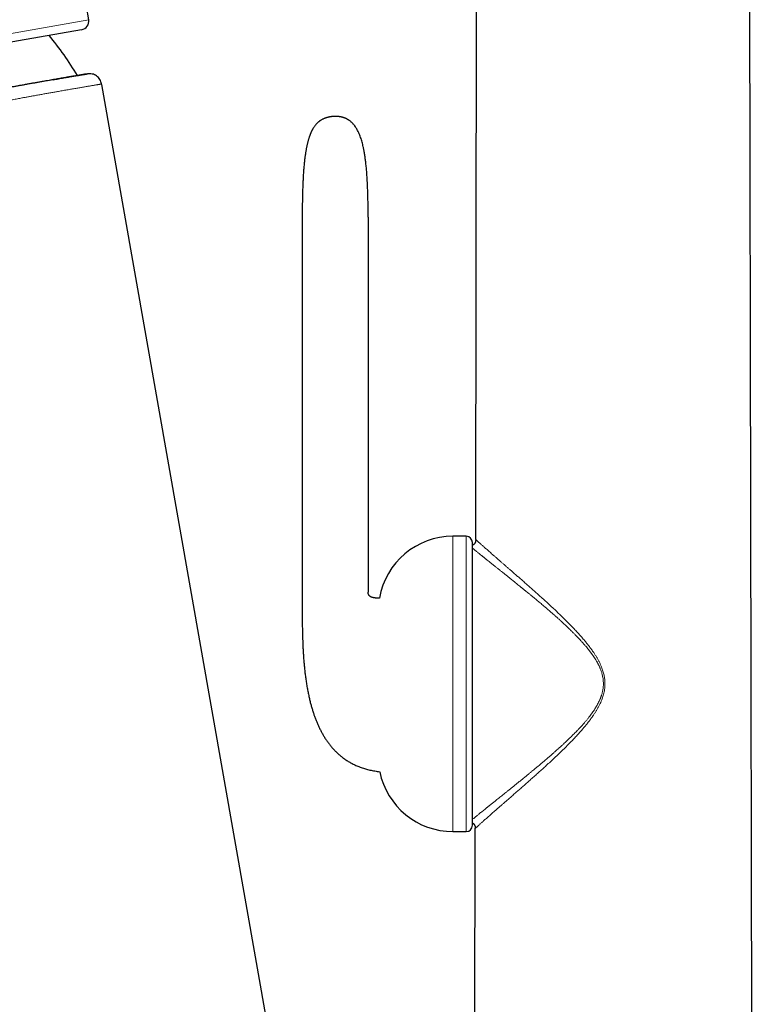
# Model space of a CAD drawing. Header units: millimetres. Extents: x 8 to 727, y 12 to 719.
# Tile 11 of 73: x 145 to 204, y 575 to 654. Entities that reach past the tile are written whole.
import ezdxf

# ---------------------------------------------------------------- set-up
doc = ezdxf.new("R2010")
doc.units = ezdxf.units.MM

msp = doc.modelspace()

# ---------------------------------------------------------------- linework, layer by layer
at = {"color": 7, "linetype": 'Continuous', "lineweight": 30}
for p, q in [((181.316, 612.298), (181.439, 682.33)), ((203.516, 547.787), (203.281, 682.33)), ((149.693, 653.193), (102.075, 644.796)), ((150.153, 649.652), (149.994, 649.626)), ((173.58, 522.485), (151.307, 648.8)), ((169.199, 646.078), (169.203, 646.079)), ((167.399, 638.158), (167.399, 608.058)), ((172.685, 638.158), (172.685, 608.058)), ((180.559, 612.543), (179.494, 612.543)), ((181.059, 589.354), (181.059, 612.043)), ((181.316, 612.282), (181.316, 612.298)), ((179.494, 588.854), (180.559, 588.854)), ((181.204, 547.795), (181.276, 589.098)), ((181.276, 589.098), (181.275, 589.114))]:
    msp.add_line(p, q, dxfattribs=at)
at = {"color": 252, "linetype": 'Continuous', "lineweight": 0}
for p, q in [((125.763, 649.679), (150.262, 653.999)), ((150.152, 649.652), (150.153, 649.652)), ((179.494, 588.854), (179.494, 612.543)), ((180.559, 588.854), (180.559, 612.543))]:
    msp.add_line(p, q, dxfattribs=at)
at = {"color": 7, "linetype": 'Continuous', "lineweight": 30}
for centre, radius, start, end in [((-4779.758, -179.61), 5000, 9.597265, 9.991873), ((149.572, 653.882), 0.7, 280, 9.59727), ((128.027, 636.859), 24.8, 30.69341, 39.79473), ((179.494, 606.543), 6, 90, 170.03649), ((180.559, 612.043), 0.5, 0, 90), ((179.494, 594.854), 6, 191.50302, 270), ((180.559, 589.354), 0.5, 270, 0)]:
    msp.add_arc(centre, radius, start, end, dxfattribs=at)
for points, knots in [([(149.994, 649.626), (149.993, 649.626), (149.991, 649.626), (149.976, 649.623), (149.951, 649.619), (149.915, 649.613), (149.87, 649.605), (149.814, 649.596), (149.748, 649.585), (149.672, 649.572), (149.585, 649.557), (149.487, 649.541), (149.378, 649.523), (149.258, 649.502), (149.127, 649.48), (148.985, 649.456), (148.833, 649.43), (148.672, 649.403), (148.504, 649.374), (148.33, 649.344), (148.145, 649.312), (147.951, 649.279), (147.748, 649.244), (147.534, 649.207), (147.311, 649.168), (147.078, 649.127), (146.835, 649.085), (146.581, 649.04), (146.317, 648.993), (146.041, 648.944), (145.756, 648.893), (145.462, 648.841), (145.159, 648.786), (144.868, 648.734), (144.591, 648.684), (144.331, 648.637), (144.066, 648.588), (143.795, 648.539), (143.518, 648.488), (143.21, 648.431), (142.867, 648.368), (142.489, 648.298), (142.102, 648.226), (141.707, 648.152), (141.303, 648.076), (140.928, 648.005), (140.581, 647.939), (140.266, 647.879), (139.947, 647.819), (139.624, 647.757), (139.297, 647.694), (138.964, 647.63), (138.624, 647.565), (138.277, 647.498), (137.927, 647.43), (137.572, 647.361), (137.215, 647.291), (136.828, 647.216), (136.41, 647.134), (135.962, 647.046), (135.509, 646.957), (135.085, 646.873), (134.689, 646.795), (134.324, 646.723), (133.956, 646.65), (133.586, 646.576), (133.214, 646.502), (132.871, 646.434), (132.557, 646.371), (132.273, 646.314), (131.988, 646.258), (131.68, 646.196), (131.347, 646.129), (130.991, 646.058), (130.634, 645.986), (130.227, 645.905), (129.771, 645.814), (129.266, 645.712), (128.758, 645.61), (128.249, 645.508), (127.738, 645.406), (127.21, 645.3), (126.666, 645.191), (126.106, 645.079), (125.544, 644.967), (124.983, 644.855), (124.421, 644.743), (123.887, 644.637), (123.381, 644.537), (122.903, 644.442), (122.425, 644.348), (121.948, 644.255), (121.473, 644.162), (120.998, 644.069), (120.524, 643.977), (120.05, 643.886), (119.579, 643.795), (119.107, 643.704), (118.634, 643.614), (118.162, 643.525), (117.694, 643.436), (117.228, 643.349), (116.766, 643.263), (116.34, 643.184), (115.948, 643.112), (115.591, 643.046), (115.236, 642.982), (114.867, 642.915), (114.485, 642.846), (114.09, 642.776), (113.7, 642.707), (113.314, 642.639), (112.933, 642.572), (112.578, 642.51), (112.247, 642.454), (111.94, 642.401), (111.637, 642.35), (111.337, 642.299), (111.042, 642.25), (110.775, 642.206), (110.535, 642.166), (110.32, 642.131), (110.109, 642.096), (109.874, 642.058), (109.618, 642.017), (109.34, 641.973), (109.068, 641.93), (108.788, 641.886), (108.501, 641.841), (108.208, 641.796), (107.922, 641.753), (107.642, 641.711), (107.37, 641.67), (107.11, 641.632), (106.862, 641.596), (106.626, 641.562), (106.397, 641.529), (106.174, 641.497), (105.959, 641.467), (105.75, 641.438), (105.548, 641.411), (105.373, 641.387), (105.222, 641.367), (105.093, 641.349), (104.967, 641.333), (104.832, 641.315), (104.689, 641.296), (104.539, 641.277), (104.396, 641.259), (104.26, 641.241), (104.131, 641.225), (104.005, 641.21), (103.885, 641.195), (103.77, 641.181), (103.664, 641.168), (103.566, 641.156), (103.476, 641.146), (103.401, 641.137), (103.337, 641.129), (103.284, 641.123), (103.237, 641.118), (103.197, 641.113), (103.164, 641.109), (103.137, 641.106), (103.114, 641.104), (103.095, 641.102), (103.08, 641.1), (103.07, 641.099), (103.063, 641.098), (103.062, 641.098), (103.062, 641.098)], [0, 0, 0, 0, 0.0065762, 0.0131531, 0.0197292, 0.0263309, 0.0329332, 0.0395348, 0.0462127, 0.0528906, 0.0595803, 0.06627, 0.0731067, 0.0799441, 0.0867808, 0.0936461, 0.1005122, 0.1073774, 0.1139536, 0.1205305, 0.1271067, 0.1337083, 0.1403106, 0.1469122, 0.1535901, 0.160268, 0.1669577, 0.1736475, 0.1804841, 0.1873216, 0.1941583, 0.2010236, 0.2078897, 0.214755, 0.2202272, 0.2256998, 0.2311721, 0.2366589, 0.2421462, 0.247633, 0.254715, 0.2617978, 0.2688797, 0.2759935, 0.2831081, 0.2902219, 0.2955323, 0.300843, 0.3061534, 0.3114771, 0.3168013, 0.322125, 0.3275954, 0.3330662, 0.3385366, 0.3440216, 0.3495071, 0.3549921, 0.3616779, 0.3683638, 0.3750615, 0.3817592, 0.3870413, 0.3923237, 0.3976058, 0.402901, 0.4081966, 0.4134918, 0.417482, 0.4214722, 0.4254649, 0.4294575, 0.4344012, 0.4393449, 0.4442934, 0.4492419, 0.4561789, 0.4631167, 0.4700537, 0.4770205, 0.4839882, 0.490955, 0.4985805, 0.5062071, 0.5138326, 0.5214979, 0.5291642, 0.5368294, 0.5434088, 0.5499888, 0.5565682, 0.563173, 0.5697785, 0.5763833, 0.5830646, 0.5897459, 0.596439, 0.6031321, 0.6099725, 0.6168137, 0.6236542, 0.6305233, 0.6373932, 0.6442624, 0.6497284, 0.6551945, 0.660667, 0.6661395, 0.6724195, 0.6787, 0.68498, 0.6912821, 0.6975849, 0.7038871, 0.7091685, 0.7144503, 0.7197317, 0.7250263, 0.7303213, 0.7356159, 0.7396056, 0.7435954, 0.7475877, 0.75158, 0.7570421, 0.7625042, 0.7679728, 0.7734414, 0.7797166, 0.7859924, 0.7922676, 0.798565, 0.8048629, 0.8111602, 0.8170997, 0.8230401, 0.8289806, 0.83492, 0.8408929, 0.8468668, 0.8528406, 0.8588135, 0.8630341, 0.8672547, 0.8714783, 0.8757019, 0.8813634, 0.8870253, 0.8926868, 0.8983645, 0.9040426, 0.9097203, 0.9158369, 0.9219541, 0.9280706, 0.9342077, 0.9403453, 0.9464824, 0.9514064, 0.9563305, 0.9612593, 0.9661881, 0.9704071, 0.9746261, 0.9788481, 0.9830701, 0.9873011, 0.991532, 0.995766, 1, 1, 1, 1]), ([(147.418, 649.186), (147.481, 649.197), (147.624, 649.222), (147.837, 649.259), (148.057, 649.297), (148.265, 649.333), (148.461, 649.366), (148.645, 649.398), (148.822, 649.428), (148.992, 649.457), (149.155, 649.484), (149.307, 649.51), (149.448, 649.534), (149.578, 649.556), (149.695, 649.576), (149.798, 649.593), (149.884, 649.607), (149.955, 649.619), (150.011, 649.629), (150.058, 649.636), (150.096, 649.643), (150.123, 649.647), (150.141, 649.65), (150.15, 649.652), (150.152, 649.652), (150.152, 649.652)], [0, 0, 0, 0, 0.03552, 0.081478, 0.127426, 0.173351, 0.217997, 0.262647, 0.307293, 0.354963, 0.40264, 0.45031, 0.499649, 0.549009, 0.598376, 0.647736, 0.697076, 0.738552, 0.780041, 0.821534, 0.863023, 0.9045, 0.939287, 0.974077, 1, 1, 1, 1]), ([(150.153, 649.652), (150.153, 649.652), (150.153, 649.652), (150.153, 649.652), (150.152, 649.652)], [0, 0, 0, 0, 0.000601, 1, 1, 1, 1]), ([(169.199, 646.078), (169.169, 646.067), (169.111, 646.044), (169.03, 646.007), (168.958, 645.969), (168.894, 645.932), (168.839, 645.896), (168.79, 645.862), (168.746, 645.829), (168.702, 645.794), (168.654, 645.752), (168.601, 645.703), (168.543, 645.644), (168.485, 645.579), (168.427, 645.509), (168.373, 645.435), (168.323, 645.362), (168.278, 645.291), (168.239, 645.225), (168.205, 645.164), (168.175, 645.106), (168.148, 645.051), (168.122, 644.997), (168.099, 644.946), (168.077, 644.895), (168.059, 644.853), (168.046, 644.821), (168.038, 644.8), (168.031, 644.783), (168.025, 644.766), (168.015, 644.742), (168.002, 644.707), (167.985, 644.659), (167.965, 644.603), (167.943, 644.536), (167.919, 644.461), (167.893, 644.375), (167.866, 644.279), (167.838, 644.175), (167.81, 644.064), (167.784, 643.95), (167.759, 643.834), (167.735, 643.717), (167.703, 643.549), (167.666, 643.33), (167.626, 643.06), (167.591, 642.789), (167.557, 642.481), (167.525, 642.139), (167.496, 641.767), (167.473, 641.403), (167.457, 641.092), (167.445, 640.831), (167.437, 640.62), (167.429, 640.415), (167.423, 640.217), (167.418, 640.007), (167.413, 639.777), (167.408, 639.522), (167.404, 639.255), (167.402, 639.041), (167.401, 638.887), (167.401, 638.801), (167.4, 638.725), (167.4, 638.66), (167.4, 638.614), (167.4, 638.583), (167.399, 638.564), (167.399, 638.541), (167.399, 638.51), (167.399, 638.469), (167.399, 638.422), (167.399, 638.368), (167.399, 638.306), (167.399, 638.235), (167.399, 638.184), (167.399, 638.158)], [0, 0, 0, 0, 0.01146, 0.021949, 0.031515, 0.040191, 0.047994, 0.054814, 0.06113, 0.067658, 0.074436, 0.083637, 0.093325, 0.103545, 0.114348, 0.125544, 0.136035, 0.145625, 0.15503, 0.163177, 0.170374, 0.178146, 0.184739, 0.191549, 0.198198, 0.204117, 0.207783, 0.210364, 0.212241, 0.214284, 0.216526, 0.221523, 0.227328, 0.234543, 0.242788, 0.252117, 0.262595, 0.274293, 0.287294, 0.30077, 0.314654, 0.328661, 0.342778, 0.356991, 0.388986, 0.421213, 0.453491, 0.485634, 0.530848, 0.574864, 0.617738, 0.65954, 0.685104, 0.710016, 0.73419, 0.757545, 0.780048, 0.808695, 0.838703, 0.870129, 0.90303, 0.91442, 0.924597, 0.933525, 0.94118, 0.947538, 0.949921, 0.952049, 0.954273, 0.957958, 0.96325, 0.968545, 0.974855, 0.98219, 0.990566, 1, 1, 1, 1]), ([(170.965, 646.034), (170.962, 646.035), (170.957, 646.037), (170.947, 646.042), (170.935, 646.048), (170.921, 646.055), (170.907, 646.061), (170.893, 646.068), (170.878, 646.075), (170.864, 646.081), (170.85, 646.087), (170.836, 646.093), (170.822, 646.099), (170.806, 646.105), (170.784, 646.113), (170.755, 646.124), (170.718, 646.137), (170.679, 646.15), (170.639, 646.162), (170.595, 646.174), (170.557, 646.184), (170.528, 646.19), (170.506, 646.195), (170.48, 646.2), (170.454, 646.205), (170.428, 646.209), (170.394, 646.214), (170.356, 646.219), (170.318, 646.223), (170.283, 646.226), (170.248, 646.229), (170.207, 646.231), (170.169, 646.232), (170.134, 646.233), (170.106, 646.233), (170.077, 646.234), (170.042, 646.234), (170.002, 646.234), (169.96, 646.233), (169.921, 646.232), (169.882, 646.23), (169.843, 646.228), (169.806, 646.224), (169.771, 646.221), (169.74, 646.217), (169.711, 646.213), (169.681, 646.208), (169.651, 646.203), (169.624, 646.199), (169.601, 646.194), (169.575, 646.189), (169.546, 646.183), (169.511, 646.174), (169.477, 646.166), (169.442, 646.157), (169.409, 646.148), (169.38, 646.139), (169.358, 646.132), (169.341, 646.127), (169.329, 646.123), (169.317, 646.12), (169.305, 646.115), (169.292, 646.111), (169.279, 646.107), (169.265, 646.102), (169.252, 646.097), (169.239, 646.093), (169.227, 646.088), (169.216, 646.084), (169.206, 646.081), (169.201, 646.079), (169.199, 646.078)], [0, 0, 0, 0, 0.036961, 0.0708875, 0.1018436, 0.1298895, 0.1550825, 0.1771023, 0.1964752, 0.2132532, 0.2274906, 0.2406598, 0.2507244, 0.2590168, 0.2688246, 0.2842266, 0.3003257, 0.3156889, 0.3295618, 0.3433776, 0.3583172, 0.3645314, 0.3707187, 0.3786354, 0.3856107, 0.3923391, 0.4007929, 0.4141112, 0.4235738, 0.4332282, 0.4441384, 0.4565544, 0.470869, 0.4788501, 0.4871283, 0.4950557, 0.502537, 0.5161375, 0.5276325, 0.5380254, 0.5485429, 0.5592983, 0.5699169, 0.5790089, 0.5879573, 0.5951973, 0.6039076, 0.613629, 0.6212311, 0.6268603, 0.6332703, 0.6450211, 0.6579322, 0.6713003, 0.6843856, 0.7011052, 0.7165795, 0.7304886, 0.7397295, 0.747999, 0.7582083, 0.7715568, 0.7862426, 0.803555, 0.8235431, 0.8462573, 0.8717528, 0.899558, 0.930163, 0.9636243, 1, 1, 1, 1]), ([(172.685, 638.158), (172.685, 638.255), (172.685, 638.448), (172.683, 638.731), (172.681, 639.005), (172.678, 639.27), (172.673, 639.525), (172.668, 639.769), (172.662, 640.004), (172.655, 640.23), (172.647, 640.462), (172.638, 640.699), (172.626, 640.939), (172.614, 641.17), (172.6, 641.39), (172.586, 641.601), (172.57, 641.809), (172.552, 642.013), (172.533, 642.213), (172.514, 642.404), (172.493, 642.585), (172.471, 642.757), (172.449, 642.921), (172.426, 643.081), (172.401, 643.237), (172.374, 643.389), (172.348, 643.532), (172.321, 643.667), (172.288, 643.818), (172.249, 643.985), (172.2, 644.173), (172.145, 644.361), (172.083, 644.551), (172.013, 644.74), (171.934, 644.927), (171.854, 645.092), (171.775, 645.235), (171.7, 645.356), (171.62, 645.471), (171.537, 645.577), (171.454, 645.67), (171.374, 645.75), (171.297, 645.818), (171.236, 645.866), (171.19, 645.899), (171.159, 645.921), (171.122, 645.945), (171.077, 645.973), (171.024, 646.003), (170.985, 646.023), (170.965, 646.034)], [0, 0, 0, 0, 0.035109, 0.069057, 0.101874, 0.133589, 0.164233, 0.193312, 0.221412, 0.248557, 0.274774, 0.304808, 0.333605, 0.361205, 0.387647, 0.412972, 0.437217, 0.462479, 0.486549, 0.509471, 0.531291, 0.552053, 0.571798, 0.590568, 0.610136, 0.628621, 0.646073, 0.66254, 0.678065, 0.701396, 0.724294, 0.747779, 0.771701, 0.795917, 0.820295, 0.84472, 0.861799, 0.878841, 0.895839, 0.912167, 0.927288, 0.940421, 0.952697, 0.964188, 0.968502, 0.972846, 0.978079, 0.984348, 0.991652, 1, 1, 1, 1]), ([(181.316, 612.282), (181.316, 612.277), (181.316, 612.268), (181.316, 612.253), (181.316, 612.239), (181.316, 612.224), (181.316, 612.211), (181.315, 612.2), (181.315, 612.191), (181.314, 612.183), (181.313, 612.176), (181.312, 612.168), (181.311, 612.16), (181.308, 612.143), (181.302, 612.117), (181.293, 612.085), (181.282, 612.051), (181.268, 612.02), (181.252, 611.991), (181.234, 611.963), (181.213, 611.936), (181.188, 611.911), (181.16, 611.887), (181.126, 611.864), (181.091, 611.845), (181.068, 611.836), (181.059, 611.833)], [0, 0, 0, 0, 0.0959415, 0.1797212, 0.2515064, 0.3114887, 0.3599247, 0.3845169, 0.4049288, 0.4214501, 0.4346171, 0.4402624, 0.4506821, 0.4664043, 0.5051481, 0.5501045, 0.5949091, 0.6377487, 0.6789292, 0.7191921, 0.7657676, 0.8065805, 0.8527664, 0.9049454, 0.964098, 1, 1, 1, 1]), ([(167.399, 608.058), (167.399, 607.964), (167.399, 607.779), (167.398, 607.508), (167.397, 607.244), (167.397, 606.988), (167.396, 606.654), (167.396, 606.24), (167.398, 605.835), (167.401, 605.518), (167.404, 605.287), (167.408, 605.049), (167.413, 604.802), (167.419, 604.546), (167.427, 604.281), (167.437, 604.008), (167.45, 603.712), (167.466, 603.393), (167.486, 603.05), (167.511, 602.696), (167.541, 602.334), (167.576, 601.967), (167.616, 601.603), (167.663, 601.235), (167.715, 600.864), (167.776, 600.492), (167.841, 600.131), (167.912, 599.781), (167.987, 599.452), (168.064, 599.142), (168.144, 598.851), (168.227, 598.57), (168.315, 598.298), (168.409, 598.033), (168.508, 597.773), (168.614, 597.516), (168.727, 597.263), (168.848, 597.014), (168.977, 596.77), (169.114, 596.532), (169.259, 596.299), (169.412, 596.074), (169.572, 595.857), (169.739, 595.65), (169.913, 595.453), (170.094, 595.265), (170.254, 595.114), (170.387, 594.997), (170.492, 594.909), (170.601, 594.823), (170.717, 594.735), (170.843, 594.645), (170.969, 594.561), (171.094, 594.482), (171.216, 594.41), (171.346, 594.338), (171.485, 594.266), (171.631, 594.195), (171.786, 594.125), (171.95, 594.058), (172.123, 593.993), (172.298, 593.934), (172.471, 593.881), (172.644, 593.834), (172.826, 593.789), (173.016, 593.749), (173.216, 593.712), (173.417, 593.681), (173.551, 593.665), (173.615, 593.658)], [0, 0, 0, 0, 0.016231, 0.03188, 0.047043, 0.061833, 0.076247, 0.104679, 0.133458, 0.14639, 0.159611, 0.173347, 0.187598, 0.202362, 0.217636, 0.233414, 0.249692, 0.268895, 0.288724, 0.309161, 0.330185, 0.351656, 0.372837, 0.393586, 0.415889, 0.437629, 0.458792, 0.479367, 0.499348, 0.517249, 0.534642, 0.55153, 0.567917, 0.584052, 0.600138, 0.616173, 0.632156, 0.648089, 0.663974, 0.679818, 0.695628, 0.711386, 0.727019, 0.742231, 0.757358, 0.772423, 0.787454, 0.795322, 0.803194, 0.811081, 0.819381, 0.828315, 0.837897, 0.845663, 0.853828, 0.862405, 0.871407, 0.880852, 0.890578, 0.900768, 0.911447, 0.922641, 0.932564, 0.942899, 0.953667, 0.964891, 0.976597, 0.988813, 1, 1, 1, 1]), ([(173.586, 607.581), (173.578, 607.581), (173.543, 607.58), (173.482, 607.581), (173.404, 607.584), (173.325, 607.588), (173.246, 607.595), (173.166, 607.606), (173.087, 607.62), (173.01, 607.641), (172.944, 607.665), (172.888, 607.693), (172.842, 607.722), (172.799, 607.757), (172.767, 607.793), (172.744, 607.826), (172.728, 607.855), (172.716, 607.882), (172.706, 607.909), (172.698, 607.937), (172.691, 607.971), (172.686, 608.012), (172.686, 608.042), (172.685, 608.058)], [0, 0, 0, 0, 0.021174, 0.090372, 0.157619, 0.222741, 0.293965, 0.362771, 0.431699, 0.500374, 0.56893, 0.613688, 0.660186, 0.708617, 0.755657, 0.785406, 0.814276, 0.843782, 0.865615, 0.891561, 0.922116, 0.957962, 1, 1, 1, 1]), ([(181.059, 589.547), (181.061, 589.546), (181.077, 589.539), (181.102, 589.523), (181.138, 589.496), (181.172, 589.463), (181.201, 589.424), (181.224, 589.386), (181.239, 589.351), (181.25, 589.321), (181.257, 589.299), (181.261, 589.283), (181.264, 589.271), (181.266, 589.26), (181.268, 589.249), (181.27, 589.239), (181.271, 589.227), (181.272, 589.213), (181.274, 589.195), (181.275, 589.176), (181.275, 589.155), (181.275, 589.134), (181.276, 589.12), (181.276, 589.113)], [0, 0, 0, 0, 0.0098985, 0.0717352, 0.1228112, 0.1939079, 0.2691069, 0.3224715, 0.3777552, 0.4250072, 0.4533405, 0.4751379, 0.4905565, 0.5054816, 0.522842, 0.5435869, 0.568284, 0.5972753, 0.6530927, 0.7209901, 0.8012971, 0.8942415, 1, 1, 1, 1])]:
    msp.add_open_spline(points, degree=3, knots=knots, dxfattribs=at)
msp.add_open_spline([(151.301, 648.839), (151.263, 648.965), (151.189, 649.216), (150.907, 649.5), (150.545, 649.672), (150.284, 649.659), (150.153, 649.652)], degree=3, dxfattribs=at)
at = {"color": 252, "linetype": 'Continuous', "lineweight": 0}
for points, knots in [([(151.301, 648.839), (151.3, 648.839), (151.298, 648.839), (151.285, 648.837), (151.264, 648.833), (151.234, 648.828), (151.196, 648.822), (151.149, 648.814), (151.094, 648.805), (151.03, 648.794), (150.957, 648.782), (150.876, 648.768), (150.786, 648.753), (150.688, 648.736), (150.58, 648.718), (150.464, 648.699), (150.339, 648.677), (150.205, 648.655), (150.063, 648.63), (149.918, 648.606), (149.77, 648.58), (149.622, 648.555), (149.467, 648.528), (149.305, 648.501), (149.136, 648.471), (148.964, 648.442), (148.788, 648.411), (148.608, 648.38), (148.423, 648.348), (148.232, 648.314), (148.035, 648.28), (147.805, 648.239), (147.537, 648.192), (147.229, 648.138), (146.91, 648.081), (146.583, 648.022), (146.248, 647.962), (145.934, 647.906), (145.642, 647.853), (145.374, 647.804), (145.1, 647.755), (144.791, 647.698), (144.444, 647.635), (144.057, 647.563), (143.66, 647.49), (143.255, 647.415), (142.84, 647.338), (142.419, 647.259), (141.991, 647.178), (141.556, 647.096), (141.114, 647.013), (140.664, 646.927), (140.206, 646.84), (139.78, 646.758), (139.387, 646.683), (139.03, 646.614), (138.669, 646.544), (138.264, 646.466), (137.815, 646.379), (137.321, 646.282), (136.82, 646.184), (136.314, 646.085), (135.802, 645.985), (135.286, 645.883), (134.769, 645.781), (134.249, 645.678), (133.724, 645.574), (133.195, 645.469), (132.662, 645.363), (132.167, 645.264), (131.712, 645.174), (131.297, 645.091), (130.881, 645.008), (130.42, 644.916), (129.914, 644.815), (129.363, 644.704), (128.81, 644.594), (128.256, 644.483), (127.699, 644.372), (127.148, 644.262), (126.603, 644.153), (126.064, 644.046), (125.524, 643.938), (124.984, 643.831), (124.444, 643.724), (123.947, 643.626), (123.492, 643.536), (123.08, 643.455), (122.668, 643.374), (122.257, 643.293), (121.847, 643.213), (121.444, 643.134), (121.049, 643.057), (120.661, 642.982), (120.275, 642.907), (119.89, 642.833), (119.506, 642.759), (119.071, 642.676), (118.587, 642.584), (118.053, 642.483), (117.523, 642.383), (117.002, 642.285), (116.491, 642.19), (116.061, 642.11), (115.707, 642.045), (115.426, 641.993), (115.147, 641.943), (114.839, 641.887), (114.503, 641.826), (114.139, 641.76), (113.779, 641.696), (113.422, 641.632), (113.069, 641.57), (112.748, 641.514), (112.46, 641.463), (112.202, 641.419), (111.947, 641.374), (111.778, 641.345), (111.694, 641.331)], [0, 0, 0, 0, 0.0083, 0.0166, 0.0249, 0.033226, 0.041552, 0.049877, 0.058266, 0.066655, 0.075043, 0.083458, 0.091874, 0.100289, 0.108774, 0.117261, 0.125746, 0.134259, 0.142773, 0.151286, 0.158897, 0.166508, 0.174119, 0.18175, 0.189381, 0.197012, 0.204304, 0.211598, 0.21889, 0.2262, 0.233511, 0.240821, 0.25118, 0.261539, 0.27192, 0.282301, 0.292434, 0.302572, 0.310155, 0.317737, 0.325328, 0.332919, 0.342996, 0.353074, 0.363151, 0.373275, 0.383399, 0.393522, 0.403553, 0.413585, 0.423616, 0.433692, 0.44377, 0.453846, 0.461426, 0.469006, 0.476594, 0.484182, 0.494256, 0.50433, 0.514403, 0.524523, 0.534644, 0.544763, 0.55479, 0.564818, 0.574845, 0.584918, 0.594991, 0.605064, 0.6128, 0.620536, 0.628282, 0.636028, 0.64617, 0.656314, 0.666456, 0.676645, 0.686836, 0.697025, 0.706889, 0.716753, 0.726616, 0.736523, 0.746431, 0.756337, 0.763952, 0.771567, 0.779182, 0.786816, 0.794451, 0.802086, 0.809382, 0.816679, 0.823975, 0.831289, 0.838603, 0.845917, 0.856282, 0.866646, 0.877033, 0.88742, 0.897559, 0.907702, 0.913445, 0.919187, 0.924933, 0.930679, 0.93836, 0.946042, 0.953723, 0.961424, 0.969126, 0.976828, 0.982619, 0.98841, 0.994205, 1, 1, 1, 1]), ([(112.094, 642.415), (112.236, 642.44), (112.522, 642.489), (112.958, 642.565), (113.403, 642.643), (113.855, 642.723), (114.315, 642.805), (114.782, 642.889), (115.254, 642.974), (115.733, 643.062), (116.213, 643.15), (116.694, 643.24), (117.177, 643.33), (117.65, 643.419), (118.114, 643.506), (118.566, 643.592), (119.023, 643.679), (119.482, 643.767), (119.944, 643.856), (120.407, 643.946), (120.872, 644.036), (121.337, 644.127), (121.805, 644.219), (122.274, 644.311), (122.767, 644.408), (123.282, 644.51), (123.802, 644.613), (124.305, 644.713), (124.791, 644.81), (125.278, 644.907), (125.766, 645.005), (126.253, 645.102), (126.743, 645.2), (127.236, 645.299), (127.73, 645.398), (128.224, 645.498), (128.72, 645.597), (129.221, 645.698), (129.724, 645.799), (130.225, 645.9), (130.725, 646), (131.223, 646.1), (131.713, 646.198), (132.194, 646.294), (132.667, 646.389), (133.138, 646.483), (133.605, 646.576), (134.07, 646.669), (134.534, 646.761), (134.997, 646.852), (135.459, 646.944), (135.917, 647.034), (136.373, 647.124), (136.828, 647.213), (137.28, 647.301), (137.727, 647.388), (138.17, 647.474), (138.607, 647.559), (139.033, 647.641), (139.45, 647.721), (139.856, 647.799), (140.256, 647.875), (140.651, 647.95), (141.04, 648.024), (141.424, 648.097), (141.804, 648.168), (142.178, 648.238), (142.546, 648.307), (142.91, 648.374), (143.269, 648.44), (143.622, 648.506), (143.968, 648.569), (144.307, 648.631), (144.639, 648.691), (144.973, 648.752), (145.305, 648.812), (145.636, 648.871), (145.956, 648.928), (146.266, 648.983), (146.565, 649.036), (146.847, 649.086), (147.113, 649.133), (147.301, 649.165), (147.4, 649.183), (147.418, 649.186)], [0, 0, 0, 0, 0.01303, 0.026062, 0.039092, 0.052211, 0.065337, 0.078466, 0.091595, 0.10472, 0.117839, 0.130659, 0.143481, 0.156302, 0.16802, 0.179742, 0.191468, 0.203193, 0.214916, 0.226634, 0.238255, 0.249881, 0.261508, 0.273133, 0.284755, 0.297948, 0.311141, 0.323002, 0.334867, 0.346736, 0.358604, 0.37047, 0.38233, 0.394364, 0.4064, 0.418437, 0.430471, 0.442802, 0.455139, 0.467479, 0.479819, 0.492156, 0.504487, 0.516373, 0.528264, 0.540157, 0.55205, 0.563941, 0.575827, 0.58791, 0.599996, 0.612082, 0.624165, 0.636446, 0.648732, 0.66102, 0.673309, 0.685595, 0.697876, 0.709742, 0.721614, 0.733488, 0.745362, 0.757234, 0.7691, 0.781139, 0.793181, 0.805223, 0.817262, 0.829552, 0.841844, 0.854136, 0.866426, 0.878867, 0.891308, 0.904722, 0.918143, 0.931567, 0.944992, 0.958413, 0.971827, 0.984473, 0.997126, 1, 1, 1, 1]), ([(181.059, 589.833), (181.081, 589.852), (181.12, 589.884), (181.183, 589.935), (181.242, 589.984), (181.305, 590.035), (181.372, 590.09), (181.444, 590.149), (181.519, 590.21), (181.609, 590.283), (181.715, 590.369), (181.84, 590.469), (181.972, 590.576), (182.081, 590.664), (182.164, 590.731), (182.216, 590.773), (182.27, 590.815), (182.324, 590.859), (182.379, 590.903), (182.436, 590.948), (182.493, 590.994), (182.594, 591.075), (182.743, 591.194), (182.925, 591.34), (183.095, 591.476), (183.251, 591.6), (183.411, 591.729), (183.571, 591.856), (183.742, 591.993), (183.927, 592.142), (184.132, 592.306), (184.338, 592.472), (184.548, 592.641), (184.762, 592.814), (184.988, 592.997), (185.166, 593.142), (185.294, 593.246), (185.367, 593.306), (185.442, 593.367), (185.517, 593.429), (185.593, 593.491), (185.671, 593.555), (185.75, 593.62), (185.851, 593.704), (185.975, 593.807), (186.084, 593.897), (186.155, 593.956), (186.188, 593.983), (186.22, 594.01), (186.254, 594.038), (186.287, 594.066), (186.363, 594.13), (186.484, 594.231), (186.653, 594.374), (186.78, 594.482), (186.863, 594.552), (186.897, 594.582), (186.933, 594.612), (186.968, 594.642), (187.004, 594.673), (187.036, 594.701), (187.08, 594.739), (187.14, 594.79), (187.211, 594.851), (187.278, 594.909), (187.339, 594.963), (187.404, 595.02), (187.475, 595.081), (187.549, 595.146), (187.623, 595.211), (187.692, 595.273), (187.755, 595.329), (187.814, 595.381), (187.867, 595.429), (187.907, 595.464), (187.932, 595.487), (187.944, 595.498), (187.956, 595.509), (187.972, 595.523), (188.018, 595.565), (188.094, 595.634), (188.214, 595.743), (188.349, 595.867), (188.495, 596.003), (188.631, 596.131), (188.758, 596.251), (188.848, 596.339), (188.908, 596.397), (188.94, 596.428), (188.973, 596.461), (189.006, 596.493), (189.039, 596.525), (189.109, 596.595), (189.212, 596.697), (189.343, 596.83), (189.453, 596.943), (189.548, 597.042), (189.628, 597.128), (189.706, 597.212), (189.79, 597.302), (189.901, 597.425), (190.037, 597.579), (190.189, 597.757), (190.331, 597.931), (190.464, 598.1), (190.561, 598.228), (190.626, 598.317), (190.663, 598.369), (190.7, 598.421), (190.736, 598.474), (190.772, 598.526), (190.807, 598.577), (190.86, 598.658), (190.929, 598.767), (191.017, 598.914), (191.103, 599.067), (191.185, 599.225), (191.246, 599.356), (191.292, 599.46), (191.324, 599.538), (191.354, 599.616), (191.382, 599.693), (191.408, 599.771), (191.432, 599.848), (191.454, 599.924), (191.479, 600.018), (191.504, 600.129), (191.528, 600.258), (191.546, 600.387), (191.558, 600.516), (191.565, 600.656), (191.565, 600.807), (191.555, 600.97), (191.536, 601.133), (191.51, 601.283), (191.479, 601.42), (191.446, 601.544), (191.408, 601.669), (191.364, 601.795), (191.322, 601.904), (191.283, 601.997), (191.25, 602.073), (191.214, 602.149), (191.177, 602.225), (191.138, 602.302), (191.096, 602.38), (191.053, 602.459), (190.99, 602.568), (190.905, 602.708), (190.795, 602.879), (190.706, 603.007), (190.645, 603.093), (190.615, 603.135), (190.584, 603.176), (190.553, 603.218), (190.522, 603.26), (190.489, 603.303), (190.457, 603.346), (190.399, 603.42), (190.313, 603.528), (190.209, 603.654), (190.112, 603.769), (190.023, 603.872), (189.932, 603.976), (189.846, 604.073), (189.742, 604.186), (189.62, 604.318), (189.469, 604.477), (189.309, 604.642), (189.14, 604.812), (189.015, 604.935), (188.939, 605.009), (188.914, 605.034), (188.889, 605.058), (188.864, 605.082), (188.839, 605.106), (188.813, 605.131), (188.747, 605.195), (188.642, 605.295), (188.496, 605.432), (188.341, 605.576), (188.227, 605.681), (188.157, 605.745), (188.139, 605.762), (188.121, 605.778), (188.103, 605.794), (188.085, 605.811), (188.066, 605.827), (188.049, 605.843), (188.019, 605.87), (187.975, 605.91), (187.914, 605.965), (187.85, 606.022), (187.785, 606.08), (187.72, 606.138), (187.651, 606.199), (187.578, 606.263), (187.499, 606.333), (187.418, 606.404), (187.336, 606.475), (187.274, 606.529), (187.23, 606.566), (187.202, 606.591), (187.176, 606.614), (187.151, 606.635), (187.126, 606.657), (187.097, 606.682), (187.044, 606.728), (186.966, 606.794), (186.849, 606.894), (186.713, 607.01), (186.561, 607.138), (186.417, 607.259), (186.277, 607.376), (186.132, 607.497), (185.973, 607.629), (185.802, 607.77), (185.628, 607.914), (185.461, 608.051), (185.333, 608.155), (185.243, 608.228), (185.189, 608.273), (185.135, 608.317), (185.081, 608.36), (185.028, 608.404), (184.975, 608.446), (184.893, 608.513), (184.781, 608.604), (184.607, 608.745), (184.403, 608.909), (184.209, 609.065), (184.058, 609.186), (183.947, 609.275), (183.838, 609.362), (183.732, 609.447), (183.624, 609.533), (183.513, 609.622), (183.367, 609.738), (183.195, 609.876), (183.001, 610.031), (182.816, 610.179), (182.639, 610.32), (182.472, 610.454), (182.313, 610.581), (182.194, 610.676), (182.112, 610.742), (182.061, 610.783), (182.012, 610.822), (181.964, 610.861), (181.916, 610.899), (181.87, 610.937), (181.825, 610.973), (181.749, 611.034), (181.647, 611.117), (181.529, 611.213), (181.424, 611.298), (181.33, 611.375), (181.245, 611.444), (181.173, 611.503), (181.114, 611.552), (181.078, 611.582), (181.061, 611.596), (181.059, 611.598)], [0, 0, 0, 0, 0.0072805, 0.0126176, 0.0179471, 0.0233163, 0.0287271, 0.0341814, 0.0396812, 0.0452281, 0.0529353, 0.0607394, 0.0686449, 0.0766558, 0.0795843, 0.0824466, 0.0853286, 0.0882305, 0.0911525, 0.0940947, 0.0970573, 0.1000405, 0.109551, 0.11927, 0.1263422, 0.1335242, 0.1408175, 0.1481181, 0.1547988, 0.1633093, 0.1719985, 0.1808677, 0.189163, 0.19797, 0.2070516, 0.2164087, 0.2193225, 0.2221981, 0.2251148, 0.2280725, 0.2310713, 0.2341112, 0.2371921, 0.2403142, 0.245909, 0.2516312, 0.2528915, 0.2541346, 0.2553933, 0.2566677, 0.2579578, 0.2592636, 0.2653966, 0.2718535, 0.2786345, 0.2799495, 0.281276, 0.2826141, 0.2839637, 0.2853248, 0.2866975, 0.2876286, 0.290387, 0.2934837, 0.2956707, 0.2979998, 0.3004708, 0.3030839, 0.3060149, 0.30888, 0.3115078, 0.3138981, 0.316051, 0.3181804, 0.3200119, 0.320526, 0.3210107, 0.321466, 0.3218919, 0.3227686, 0.3267297, 0.3305562, 0.3364818, 0.342053, 0.3472699, 0.3521324, 0.3566407, 0.3577746, 0.3590641, 0.3603436, 0.361613, 0.3628723, 0.3641216, 0.3698755, 0.3748241, 0.3795948, 0.3828936, 0.3861017, 0.3892193, 0.392321, 0.3961588, 0.4027968, 0.4091604, 0.4152512, 0.4210707, 0.4266211, 0.4282807, 0.430034, 0.4317681, 0.4334832, 0.4351793, 0.4368566, 0.4385151, 0.4429799, 0.4473062, 0.4522795, 0.4570652, 0.461669, 0.463892, 0.4661569, 0.468391, 0.4705951, 0.4727702, 0.4749174, 0.4770379, 0.4791327, 0.4826516, 0.486154, 0.4896187, 0.4930524, 0.4964619, 0.5007657, 0.5050954, 0.5094601, 0.5138734, 0.5172515, 0.5206656, 0.5241456, 0.5276961, 0.5313216, 0.5335444, 0.5357432, 0.5379824, 0.5402628, 0.5425849, 0.5449496, 0.5473575, 0.549809, 0.5550897, 0.5605694, 0.5662527, 0.5676953, 0.5690697, 0.5704611, 0.5718696, 0.5732953, 0.5747381, 0.5761982, 0.5776755, 0.5824311, 0.5873585, 0.5909838, 0.5946975, 0.5984999, 0.6022769, 0.6053482, 0.6110647, 0.6170792, 0.6233919, 0.6300034, 0.636914, 0.6379332, 0.6388738, 0.639826, 0.6407899, 0.6417655, 0.6427527, 0.6437516, 0.6494537, 0.654843, 0.6605136, 0.6671986, 0.6678742, 0.6685532, 0.6692356, 0.6699214, 0.6706106, 0.6713032, 0.6719992, 0.6726278, 0.6746515, 0.6769993, 0.6796712, 0.6819297, 0.6843772, 0.6870137, 0.6898391, 0.692626, 0.6960126, 0.6991111, 0.7019213, 0.7030374, 0.7041006, 0.7051109, 0.7060682, 0.7069726, 0.707946, 0.7093322, 0.7130802, 0.7167343, 0.7228057, 0.7285988, 0.7341136, 0.7393501, 0.7447532, 0.7508477, 0.7578403, 0.7646274, 0.7712092, 0.7775858, 0.7797278, 0.7818945, 0.7840497, 0.7861935, 0.7883259, 0.7904469, 0.7925565, 0.7982991, 0.8039559, 0.8138441, 0.8234607, 0.8282629, 0.832995, 0.8376572, 0.8422497, 0.8467728, 0.851811, 0.8570712, 0.8663221, 0.8753928, 0.8842864, 0.8930059, 0.9015544, 0.9099355, 0.9181529, 0.921032, 0.9239102, 0.9267745, 0.9296253, 0.9324626, 0.9352868, 0.9380979, 0.9408962, 0.9496092, 0.958204, 0.9657834, 0.9732787, 0.980695, 0.9880375, 0.9936492, 0.9992373, 1, 1, 1, 1]), ([(181.316, 612.298), (181.317, 612.297), (181.319, 612.296), (181.332, 612.284), (181.353, 612.265), (181.382, 612.238), (181.42, 612.204), (181.465, 612.162), (181.519, 612.113), (181.58, 612.057), (181.65, 611.994), (181.728, 611.923), (181.815, 611.846), (181.908, 611.762), (182.008, 611.672), (182.114, 611.578), (182.226, 611.478), (182.343, 611.374), (182.467, 611.265), (182.602, 611.146), (182.749, 611.016), (182.909, 610.876), (183.074, 610.732), (183.245, 610.582), (183.419, 610.43), (183.597, 610.275), (183.778, 610.117), (183.964, 609.956), (184.165, 609.78), (184.384, 609.59), (184.62, 609.384), (184.861, 609.174), (185.106, 608.959), (185.354, 608.742), (185.627, 608.501), (185.926, 608.236), (186.252, 607.946), (186.58, 607.651), (186.911, 607.351), (187.244, 607.045), (187.572, 606.74), (187.895, 606.436), (188.212, 606.131), (188.529, 605.821), (188.845, 605.503), (189.138, 605.201), (189.408, 604.914), (189.653, 604.646), (189.894, 604.371), (190.114, 604.111), (190.312, 603.865), (190.489, 603.634), (190.662, 603.399), (190.814, 603.177), (190.947, 602.971), (191.061, 602.781), (191.17, 602.586), (191.272, 602.388), (191.366, 602.184), (191.444, 601.993), (191.508, 601.815), (191.558, 601.653), (191.602, 601.488), (191.637, 601.322), (191.665, 601.154), (191.684, 600.984), (191.693, 600.813), (191.694, 600.633), (191.683, 600.446), (191.661, 600.253), (191.627, 600.062), (191.583, 599.872), (191.529, 599.685), (191.466, 599.501), (191.391, 599.311), (191.304, 599.116), (191.205, 598.916), (191.098, 598.72), (190.984, 598.528), (190.865, 598.339), (190.728, 598.133), (190.571, 597.912), (190.394, 597.676), (190.212, 597.446), (190.026, 597.221), (189.818, 596.978), (189.587, 596.717), (189.332, 596.44), (189.05, 596.143), (188.742, 595.828), (188.407, 595.495), (188.07, 595.168), (187.733, 594.846), (187.397, 594.532), (187.069, 594.229), (186.75, 593.938), (186.44, 593.658), (186.133, 593.383), (185.83, 593.113), (185.539, 592.855), (185.261, 592.61), (184.995, 592.377), (184.733, 592.148), (184.476, 591.923), (184.223, 591.702), (183.974, 591.486), (183.749, 591.29), (183.546, 591.113), (183.366, 590.955), (183.19, 590.802), (183.02, 590.653), (182.856, 590.509), (182.698, 590.37), (182.551, 590.241), (182.416, 590.122), (182.291, 590.011), (182.172, 589.906), (182.06, 589.806), (181.955, 589.712), (181.857, 589.625), (181.768, 589.544), (181.685, 589.47), (181.609, 589.401), (181.54, 589.338), (181.478, 589.282), (181.424, 589.232), (181.378, 589.19), (181.34, 589.156), (181.311, 589.129), (181.291, 589.111), (181.278, 589.099), (181.277, 589.098), (181.276, 589.098)], [0, 0, 0, 0, 0.006926, 0.013809, 0.020662, 0.027497, 0.034325, 0.041035, 0.04776, 0.054512, 0.061298, 0.068219, 0.075121, 0.082012, 0.088894, 0.095775, 0.102541, 0.109324, 0.116129, 0.122963, 0.130768, 0.13856, 0.146339, 0.154106, 0.161866, 0.169489, 0.17712, 0.184762, 0.192421, 0.201564, 0.21074, 0.219953, 0.229184, 0.238393, 0.247584, 0.259264, 0.270933, 0.282598, 0.294267, 0.305945, 0.317639, 0.328684, 0.339753, 0.350851, 0.361984, 0.373159, 0.382066, 0.390973, 0.39988, 0.408791, 0.415801, 0.422825, 0.42986, 0.436888, 0.4422, 0.447508, 0.452817, 0.458134, 0.46347, 0.468838, 0.472878, 0.476912, 0.480939, 0.484959, 0.48898, 0.493018, 0.497082, 0.50114, 0.505743, 0.510331, 0.514922, 0.519531, 0.524162, 0.528771, 0.533354, 0.538684, 0.544006, 0.549331, 0.554669, 0.560014, 0.565348, 0.572483, 0.579587, 0.586668, 0.593735, 0.600791, 0.61002, 0.619244, 0.628467, 0.640209, 0.651962, 0.663729, 0.675493, 0.687227, 0.69891, 0.709889, 0.720839, 0.731763, 0.742668, 0.753559, 0.763454, 0.773347, 0.783245, 0.793156, 0.803087, 0.813047, 0.823038, 0.830877, 0.838682, 0.846461, 0.854222, 0.861969, 0.869709, 0.87745, 0.884355, 0.891273, 0.898202, 0.905106, 0.911967, 0.918674, 0.925357, 0.932025, 0.938687, 0.945473, 0.952273, 0.959097, 0.965957, 0.972857, 0.979638, 0.986421, 0.993207, 1, 1, 1, 1])]:
    msp.add_open_spline(points, degree=3, knots=knots, dxfattribs=at)

doc.saveas('drawing.dxf')
